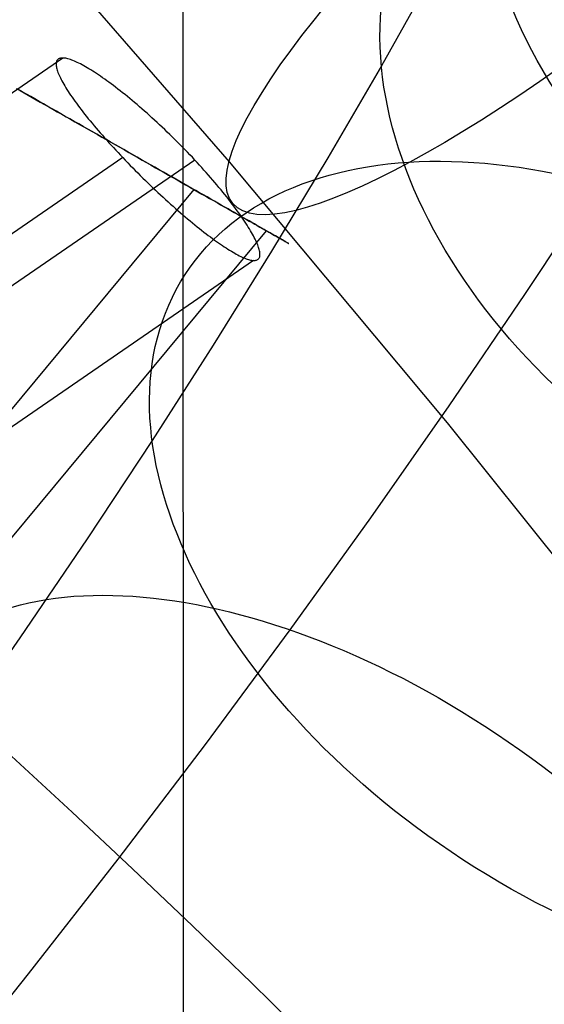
# Model space of a CAD drawing. Extents: x -260 to 296, y -277 to 294.
# Tile 235 of 241: x 211.43 to 219.03, y 168.7 to 182.97. Entities that reach past the tile are written whole.
import ezdxf

# ---------------------------------------------------------------- set-up
doc = ezdxf.new("R2010")
doc.units = 0
doc.layers.add('PREDEFINITO', color=7, linetype='CONTINUOUS')

msp = doc.modelspace()

# ---------------------------------------------------------------- linework, layer by layer
at = {"layer": 'PREDEFINITO'}
for p, q in [((213.784, 198.535, 757.47), (213.813, 113.667, 419.341)), ((211.257, 184.595, 634.867), (214.46, 180.913, 633.811)), ((217.416, 183.63, 438.364), (216.669, 182.305, 436.914)), ((212.05, 182.416, 632.374), (204.158, 176.985, 631.282)), ((211.965, 182.378, 631.885), (211.961, 182.37, 631.837)), ((211.969, 182.385, 631.934), (211.965, 182.378, 631.885)), ((211.975, 182.392, 631.983), (211.969, 182.385, 631.934)), ((211.982, 182.398, 632.032), (211.975, 182.392, 631.983)), ((211.989, 182.403, 632.081), (211.982, 182.398, 632.032)), ((211.997, 182.407, 632.13), (211.989, 182.403, 632.081)), ((212.006, 182.411, 632.179), (211.997, 182.407, 632.13)), ((212.016, 182.413, 632.228), (212.006, 182.411, 632.179)), ((212.026, 182.415, 632.277), (212.016, 182.413, 632.228)), ((212.038, 182.416, 632.326), (212.026, 182.415, 632.277)), ((212.05, 182.416, 632.374), (212.038, 182.416, 632.326)), ((212.063, 182.416, 632.424), (212.05, 182.416, 632.374)), ((212.078, 182.414, 632.473), (212.063, 182.416, 632.424)), ((212.092, 182.412, 632.522), (212.078, 182.414, 632.473)), ((212.108, 182.408, 632.571), (212.092, 182.412, 632.522)), ((212.125, 182.404, 632.619), (212.108, 182.408, 632.571)), ((212.142, 182.399, 632.667), (212.125, 182.404, 632.619)), ((212.16, 182.393, 632.715), (212.142, 182.399, 632.667)), ((212.179, 182.387, 632.762), (212.16, 182.393, 632.715)), ((212.198, 182.379, 632.809), (212.179, 182.387, 632.762)), ((212.218, 182.371, 632.856), (212.198, 182.379, 632.809)), ((211.954, 182.34, 631.691), (211.953, 182.328, 631.643)), ((211.953, 182.328, 631.643), (211.954, 182.316, 631.595)), ((211.955, 182.351, 631.739), (211.954, 182.34, 631.691)), ((211.954, 182.316, 631.595), (211.955, 182.303, 631.547)), ((211.958, 182.36, 631.788), (211.955, 182.351, 631.739)), ((211.955, 182.303, 631.547), (211.957, 182.289, 631.5)), ((211.957, 182.289, 631.5), (211.96, 182.274, 631.452)), ((211.961, 182.37, 631.837), (211.958, 182.36, 631.788)), ((211.96, 182.274, 631.452), (211.964, 182.259, 631.406)), ((211.964, 182.259, 631.406), (211.968, 182.242, 631.359)), ((211.968, 182.242, 631.359), (211.974, 182.225, 631.313)), ((212.239, 182.362, 632.901), (212.218, 182.371, 632.856)), ((212.261, 182.352, 632.947), (212.239, 182.362, 632.901)), ((212.283, 182.341, 632.992), (212.261, 182.352, 632.947)), ((212.306, 182.33, 633.036), (212.283, 182.341, 632.992)), ((212.329, 182.317, 633.08), (212.306, 182.33, 633.036)), ((212.353, 182.304, 633.124), (212.329, 182.317, 633.08)), ((212.378, 182.29, 633.167), (212.353, 182.304, 633.124)), ((212.404, 182.275, 633.209), (212.378, 182.29, 633.167)), ((212.43, 182.26, 633.25), (212.404, 182.275, 633.209)), ((212.456, 182.244, 633.291), (212.43, 182.26, 633.25)), ((212.484, 182.227, 633.331), (212.456, 182.244, 633.291)), ((216.669, 182.305, 436.914), (215.891, 180.969, 435.506)), ((211.974, 182.225, 631.313), (211.98, 182.207, 631.267)), ((211.98, 182.207, 631.267), (211.988, 182.189, 631.221)), ((211.988, 182.189, 631.221), (211.996, 182.169, 631.176)), ((211.996, 182.169, 631.176), (212.005, 182.149, 631.132)), ((212.005, 182.149, 631.132), (212.015, 182.128, 631.087)), ((212.015, 182.128, 631.087), (212.026, 182.106, 631.044)), ((212.026, 182.106, 631.044), (212.038, 182.084, 631)), ((212.511, 182.209, 633.37), (212.484, 182.227, 633.331)), ((212.54, 182.191, 633.409), (212.511, 182.209, 633.37)), ((212.568, 182.171, 633.447), (212.54, 182.191, 633.409)), ((212.598, 182.152, 633.484), (212.568, 182.171, 633.447)), ((212.628, 182.131, 633.521), (212.598, 182.152, 633.484)), ((212.658, 182.11, 633.556), (212.628, 182.131, 633.521)), ((212.689, 182.088, 633.591), (212.658, 182.11, 633.556)), ((211.376, 181.976, 625.723), (211.432, 181.944, 625.684)), ((211.463, 181.927, 631.134), (211.403, 181.961, 631.1)), ((212.038, 182.084, 631), (212.051, 182.06, 630.958)), ((212.051, 182.06, 630.958), (212.064, 182.036, 630.915)), ((212.064, 182.036, 630.915), (212.079, 182.011, 630.874)), ((212.079, 182.011, 630.874), (212.094, 181.986, 630.833)), ((212.094, 181.986, 630.833), (212.111, 181.96, 630.793)), ((212.111, 181.96, 630.793), (212.128, 181.933, 630.754)), ((212.72, 182.065, 633.625), (212.689, 182.088, 633.591)), ((212.752, 182.042, 633.658), (212.72, 182.065, 633.625)), ((212.784, 182.017, 633.69), (212.752, 182.042, 633.658)), ((212.816, 181.993, 633.721), (212.784, 182.017, 633.69)), ((212.85, 181.967, 633.752), (212.816, 181.993, 633.721)), ((212.883, 181.941, 633.782), (212.85, 181.967, 633.752)), ((211.432, 181.944, 625.684), (211.489, 181.912, 625.647)), ((211.524, 181.892, 631.167), (211.463, 181.927, 631.134)), ((211.489, 181.912, 625.647), (211.547, 181.879, 625.612)), ((211.585, 181.858, 631.197), (211.524, 181.892, 631.167)), ((211.547, 181.879, 625.612), (211.605, 181.846, 625.578)), ((211.646, 181.823, 631.225), (211.585, 181.858, 631.197)), ((211.605, 181.846, 625.578), (211.664, 181.812, 625.546)), ((211.708, 181.787, 631.252), (211.646, 181.823, 631.225)), ((211.664, 181.812, 625.546), (211.724, 181.778, 625.516)), ((212.128, 181.933, 630.754), (212.145, 181.906, 630.716)), ((212.145, 181.906, 630.716), (212.164, 181.878, 630.679)), ((212.164, 181.878, 630.679), (212.184, 181.85, 630.642)), ((212.184, 181.85, 630.642), (212.204, 181.821, 630.607)), ((212.204, 181.821, 630.607), (212.225, 181.791, 630.572)), ((212.917, 181.914, 633.81), (212.883, 181.941, 633.782)), ((212.952, 181.887, 633.838), (212.917, 181.914, 633.81)), ((212.986, 181.859, 633.865), (212.952, 181.887, 633.838)), ((213.021, 181.83, 633.89), (212.986, 181.859, 633.865)), ((213.056, 181.801, 633.914), (213.021, 181.83, 633.89)), ((211.77, 181.752, 631.277), (211.708, 181.787, 631.252)), ((211.724, 181.778, 625.516), (211.785, 181.744, 625.487)), ((211.833, 181.716, 631.299), (211.77, 181.752, 631.277)), ((211.785, 181.744, 625.487), (211.846, 181.709, 625.459)), ((211.896, 181.68, 631.32), (211.833, 181.716, 631.299)), ((211.846, 181.709, 625.459), (211.908, 181.674, 625.434)), ((211.96, 181.644, 631.339), (211.896, 181.68, 631.32)), ((211.908, 181.674, 625.434), (211.971, 181.638, 625.41)), ((212.225, 181.791, 630.572), (212.247, 181.761, 630.539)), ((212.247, 181.761, 630.539), (212.269, 181.731, 630.506)), ((212.269, 181.731, 630.506), (212.292, 181.7, 630.474)), ((212.292, 181.7, 630.474), (212.317, 181.668, 630.443)), ((212.317, 181.668, 630.443), (212.341, 181.636, 630.413)), ((213.091, 181.771, 633.938), (213.056, 181.801, 633.914)), ((213.127, 181.741, 633.96), (213.091, 181.771, 633.938)), ((213.162, 181.71, 633.981), (213.127, 181.741, 633.96)), ((213.198, 181.679, 634.001), (213.162, 181.71, 633.981)), ((213.234, 181.648, 634.02), (213.198, 181.679, 634.001)), ((212.023, 181.608, 631.356), (211.96, 181.644, 631.339)), ((211.971, 181.638, 625.41), (212.034, 181.602, 625.387)), ((212.087, 181.571, 631.371), (212.023, 181.608, 631.356)), ((212.034, 181.602, 625.387), (212.098, 181.565, 625.367)), ((212.152, 181.535, 631.384), (212.087, 181.571, 631.371)), ((212.098, 181.565, 625.367), (212.162, 181.529, 625.348)), ((212.216, 181.498, 631.395), (212.152, 181.535, 631.384)), ((212.162, 181.529, 625.348), (212.226, 181.492, 625.331)), ((212.341, 181.636, 630.413), (212.367, 181.604, 630.385)), ((212.367, 181.604, 630.385), (212.393, 181.571, 630.357)), ((212.393, 181.571, 630.357), (212.42, 181.537, 630.33)), ((212.42, 181.537, 630.33), (212.447, 181.504, 630.305)), ((213.271, 181.616, 634.038), (213.234, 181.648, 634.02)), ((213.307, 181.583, 634.054), (213.271, 181.616, 634.038)), ((213.343, 181.55, 634.07), (213.307, 181.583, 634.054)), ((213.38, 181.517, 634.084), (213.343, 181.55, 634.07)), ((212.281, 181.461, 631.405), (212.216, 181.498, 631.395)), ((212.226, 181.492, 625.331), (212.291, 181.455, 625.316)), ((212.346, 181.424, 631.412), (212.281, 181.461, 631.405)), ((212.291, 181.455, 625.316), (212.356, 181.419, 625.303)), ((212.411, 181.387, 631.418), (212.346, 181.424, 631.412)), ((212.356, 181.419, 625.303), (212.421, 181.382, 625.292)), ((212.476, 181.35, 631.421), (212.411, 181.387, 631.418)), ((212.421, 181.382, 625.292), (212.486, 181.345, 625.283)), ((212.447, 181.504, 630.305), (212.475, 181.47, 630.281)), ((212.475, 181.47, 630.281), (212.504, 181.435, 630.257)), ((212.504, 181.435, 630.257), (212.533, 181.401, 630.235)), ((212.533, 181.401, 630.235), (212.563, 181.366, 630.215)), ((213.416, 181.483, 634.097), (213.38, 181.517, 634.084)), ((213.453, 181.449, 634.109), (213.416, 181.483, 634.097)), ((213.49, 181.415, 634.12), (213.453, 181.449, 634.109)), ((213.527, 181.38, 634.129), (213.49, 181.415, 634.12)), ((213.563, 181.344, 634.137), (213.527, 181.38, 634.129)), ((212.542, 181.313, 631.423), (212.476, 181.35, 631.421)), ((212.486, 181.345, 625.283), (212.551, 181.307, 625.275)), ((212.607, 181.275, 631.423), (212.542, 181.313, 631.423)), ((212.551, 181.307, 625.275), (212.616, 181.27, 625.269)), ((212.563, 181.366, 630.215), (212.593, 181.331, 630.195)), ((212.593, 181.331, 630.195), (212.624, 181.296, 630.177)), ((212.672, 181.238, 631.421), (212.607, 181.275, 631.423)), ((212.616, 181.27, 625.269), (212.681, 181.233, 625.265)), ((212.624, 181.296, 630.177), (212.655, 181.26, 630.159)), ((212.655, 181.26, 630.159), (212.687, 181.225, 630.143)), ((212.738, 181.201, 631.417), (212.672, 181.238, 631.421)), ((213.6, 181.309, 634.144), (213.563, 181.344, 634.137)), ((213.637, 181.273, 634.15), (213.6, 181.309, 634.144)), ((213.673, 181.237, 634.154), (213.637, 181.273, 634.15)), ((213.71, 181.2, 634.157), (213.673, 181.237, 634.154)), ((212.681, 181.233, 625.265), (212.747, 181.196, 625.264)), ((212.687, 181.225, 630.143), (212.719, 181.189, 630.129)), ((212.719, 181.189, 630.129), (212.751, 181.153, 630.115)), ((212.803, 181.164, 631.412), (212.738, 181.201, 631.417)), ((212.747, 181.196, 625.264), (212.812, 181.159, 625.263)), ((212.751, 181.153, 630.115), (212.784, 181.117, 630.103)), ((212.784, 181.117, 630.103), (212.817, 181.081, 630.092)), ((212.868, 181.127, 631.404), (212.803, 181.164, 631.412)), ((212.812, 181.159, 625.263), (212.877, 181.122, 625.265)), ((212.933, 181.09, 631.395), (212.868, 181.127, 631.404)), ((212.877, 181.122, 625.265), (212.943, 181.084, 625.269)), ((213.747, 181.164, 634.159), (213.71, 181.2, 634.157)), ((213.783, 181.127, 634.159), (213.747, 181.164, 634.159)), ((213.819, 181.09, 634.158), (213.783, 181.127, 634.159)), ((212.919, 180.973, 630.066), (205.044, 175.553, 628.976)), ((212.817, 181.081, 630.092), (212.851, 181.045, 630.082)), ((212.851, 181.045, 630.082), (212.885, 181.009, 630.073)), ((212.885, 181.009, 630.073), (212.919, 180.973, 630.066)), ((212.919, 180.973, 630.066), (212.955, 180.935, 630.06)), ((212.998, 181.053, 631.383), (212.933, 181.09, 631.395)), ((212.943, 181.084, 625.269), (213.008, 181.047, 625.275)), ((213.063, 181.016, 631.37), (212.998, 181.053, 631.383)), ((213.008, 181.047, 625.275), (213.073, 181.01, 625.282)), ((213.128, 180.979, 631.355), (213.063, 181.016, 631.37)), ((213.073, 181.01, 625.282), (213.137, 180.974, 625.291)), ((213.192, 180.942, 631.338), (213.128, 180.979, 631.355)), ((213.137, 180.974, 625.291), (213.202, 180.937, 625.303)), ((213.856, 181.052, 634.156), (213.819, 181.09, 634.158)), ((213.892, 181.014, 634.152), (213.856, 181.052, 634.156)), ((213.928, 180.977, 634.147), (213.892, 181.014, 634.152)), ((213.963, 180.938, 634.141), (213.928, 180.977, 634.147)), ((215.891, 180.969, 435.506), (215.077, 179.618, 434.133)), ((213.963, 180.938, 634.141), (206.108, 175.532, 633.054)), ((212.955, 180.935, 630.06), (212.991, 180.898, 630.055)), ((212.991, 180.898, 630.055), (213.027, 180.86, 630.051)), ((213.027, 180.86, 630.051), (213.064, 180.823, 630.049)), ((213.064, 180.823, 630.049), (213.1, 180.786, 630.048)), ((213.256, 180.906, 631.32), (213.192, 180.942, 631.338)), ((213.202, 180.937, 625.303), (213.266, 180.9, 625.316)), ((213.32, 180.87, 631.299), (213.256, 180.906, 631.32)), ((213.266, 180.9, 625.316), (213.33, 180.864, 625.331)), ((213.383, 180.834, 631.277), (213.32, 180.87, 631.299)), ((213.33, 180.864, 625.331), (213.394, 180.827, 625.348)), ((213.446, 180.798, 631.253), (213.383, 180.834, 631.277)), ((213.394, 180.827, 625.348), (213.458, 180.791, 625.367)), ((213.997, 180.902, 634.133), (213.963, 180.938, 634.141)), ((214.031, 180.865, 634.125), (213.997, 180.902, 634.133)), ((214.064, 180.829, 634.115), (214.031, 180.865, 634.125)), ((214.097, 180.792, 634.104), (214.064, 180.829, 634.115)), ((214.46, 180.913, 633.811), (217.622, 177.127, 632.725)), ((213.1, 180.786, 630.048), (213.137, 180.75, 630.048)), ((213.137, 180.75, 630.048), (213.173, 180.713, 630.05)), ((213.173, 180.713, 630.05), (213.21, 180.677, 630.053)), ((213.21, 180.677, 630.053), (213.247, 180.641, 630.057)), ((213.508, 180.763, 631.227), (213.446, 180.798, 631.253)), ((213.458, 180.791, 625.367), (213.521, 180.755, 625.387)), ((213.569, 180.728, 631.2), (213.508, 180.763, 631.227)), ((213.521, 180.755, 625.387), (213.584, 180.719, 625.41)), ((213.63, 180.693, 631.171), (213.569, 180.728, 631.2)), ((213.584, 180.719, 625.41), (213.646, 180.684, 625.435)), ((213.69, 180.659, 631.14), (213.63, 180.693, 631.171)), ((213.646, 180.684, 625.435), (213.708, 180.649, 625.461)), ((214.129, 180.756, 634.091), (214.097, 180.792, 634.104)), ((214.161, 180.72, 634.078), (214.129, 180.756, 634.091)), ((214.193, 180.684, 634.063), (214.161, 180.72, 634.078)), ((214.224, 180.648, 634.047), (214.193, 180.684, 634.063)), ((213.247, 180.641, 630.057), (213.283, 180.605, 630.063)), ((213.283, 180.605, 630.063), (213.32, 180.57, 630.07)), ((213.32, 180.57, 630.07), (213.357, 180.535, 630.078)), ((213.357, 180.535, 630.078), (213.394, 180.5, 630.087)), ((213.749, 180.626, 631.108), (213.69, 180.659, 631.14)), ((213.708, 180.649, 625.461), (213.769, 180.614, 625.49)), ((213.807, 180.592, 631.074), (213.749, 180.626, 631.108)), ((213.769, 180.614, 625.49), (213.83, 180.579, 625.52)), ((213.865, 180.559, 631.039), (213.807, 180.592, 631.074)), ((213.83, 180.579, 625.52), (213.891, 180.545, 625.552)), ((213.922, 180.527, 631.002), (213.865, 180.559, 631.039)), ((213.891, 180.545, 625.552), (213.95, 180.511, 625.586)), ((213.978, 180.495, 630.964), (213.922, 180.527, 631.002)), ((214.255, 180.612, 634.029), (214.224, 180.648, 634.047)), ((214.285, 180.576, 634.011), (214.255, 180.612, 634.029)), ((214.314, 180.541, 633.991), (214.285, 180.576, 634.011)), ((214.344, 180.506, 633.97), (214.314, 180.541, 633.991)), ((219.803, 180.593, 422.977), (218.743, 178.987, 421.511)), ((213.95, 180.511, 625.586), (206.257, 171.242, 628.345)), ((213.394, 180.5, 630.087), (213.43, 180.466, 630.098)), ((213.43, 180.466, 630.098), (213.467, 180.432, 630.109)), ((213.467, 180.432, 630.109), (213.503, 180.398, 630.122)), ((213.503, 180.398, 630.122), (213.54, 180.365, 630.136)), ((213.95, 180.511, 625.586), (214.009, 180.477, 625.622)), ((214.034, 180.463, 630.924), (213.978, 180.495, 630.964)), ((214.009, 180.477, 625.622), (214.066, 180.445, 625.66)), ((214.088, 180.432, 630.882), (214.034, 180.463, 630.924)), ((214.066, 180.445, 625.66), (214.123, 180.413, 625.699)), ((214.142, 180.402, 630.839), (214.088, 180.432, 630.882)), ((214.123, 180.413, 625.699), (214.178, 180.381, 625.739)), ((214.195, 180.371, 630.795), (214.142, 180.402, 630.839)), ((214.178, 180.381, 625.739), (214.233, 180.35, 625.781)), ((214.372, 180.471, 633.948), (214.344, 180.506, 633.97)), ((214.4, 180.436, 633.925), (214.372, 180.471, 633.948)), ((214.428, 180.402, 633.9), (214.4, 180.436, 633.925)), ((214.455, 180.367, 633.875), (214.428, 180.402, 633.9)), ((213.54, 180.365, 630.136), (213.576, 180.332, 630.152)), ((213.576, 180.332, 630.152), (213.612, 180.299, 630.168)), ((213.612, 180.299, 630.168), (213.648, 180.267, 630.186)), ((213.648, 180.267, 630.186), (213.684, 180.235, 630.204)), ((214.247, 180.342, 630.749), (214.195, 180.371, 630.795)), ((214.233, 180.35, 625.781), (214.286, 180.32, 625.825)), ((214.298, 180.313, 630.702), (214.247, 180.342, 630.749)), ((214.286, 180.32, 625.825), (214.338, 180.29, 625.87)), ((214.348, 180.284, 630.653), (214.298, 180.313, 630.702)), ((214.338, 180.29, 625.87), (214.389, 180.261, 625.917)), ((214.398, 180.256, 630.603), (214.348, 180.284, 630.653)), ((214.389, 180.261, 625.917), (214.439, 180.233, 625.965)), ((214.446, 180.229, 630.552), (214.398, 180.256, 630.603)), ((214.481, 180.334, 633.848), (214.455, 180.367, 633.875)), ((214.507, 180.3, 633.82), (214.481, 180.334, 633.848)), ((214.531, 180.267, 633.791), (214.507, 180.3, 633.82)), ((214.556, 180.235, 633.761), (214.531, 180.267, 633.791)), ((213.684, 180.235, 630.204), (213.72, 180.204, 630.224)), ((213.72, 180.204, 630.224), (213.755, 180.173, 630.245)), ((213.755, 180.173, 630.245), (213.79, 180.143, 630.268)), ((213.79, 180.143, 630.268), (213.825, 180.113, 630.291)), ((213.825, 180.113, 630.291), (213.86, 180.084, 630.315)), ((214.439, 180.233, 625.965), (214.487, 180.205, 626.014)), ((214.493, 180.202, 630.5), (214.446, 180.229, 630.552)), ((214.487, 180.205, 626.014), (214.535, 180.178, 626.065)), ((214.539, 180.176, 630.446), (214.493, 180.202, 630.5)), ((214.535, 180.178, 626.065), (214.581, 180.152, 626.117)), ((214.583, 180.15, 630.391), (214.539, 180.176, 630.446)), ((214.579, 180.203, 633.731), (214.556, 180.235, 633.761)), ((214.602, 180.172, 633.699), (214.579, 180.203, 633.731)), ((214.581, 180.152, 626.117), (214.626, 180.126, 626.171)), ((214.627, 180.125, 630.335), (214.583, 180.15, 630.391)), ((214.624, 180.141, 633.666), (214.602, 180.172, 633.699)), ((214.645, 180.11, 633.632), (214.624, 180.141, 633.666)), ((214.626, 180.126, 626.171), (214.67, 180.101, 626.225)), ((214.67, 180.101, 630.278), (214.627, 180.125, 630.335)), ((214.665, 180.08, 633.598), (214.645, 180.11, 633.632)), ((214.711, 180.078, 630.22), (214.67, 180.101, 630.278)), ((214.67, 180.101, 626.225), (214.712, 180.077, 626.281)), ((213.86, 180.084, 630.315), (213.895, 180.055, 630.34)), ((213.895, 180.055, 630.34), (213.929, 180.027, 630.367)), ((213.929, 180.027, 630.367), (213.963, 179.999, 630.394)), ((213.963, 179.999, 630.394), (213.996, 179.972, 630.423)), ((213.996, 179.972, 630.423), (214.03, 179.945, 630.453)), ((214.685, 180.051, 633.562), (214.665, 180.08, 633.598)), ((214.704, 180.022, 633.525), (214.685, 180.051, 633.562)), ((214.722, 179.994, 633.488), (214.704, 180.022, 633.525)), ((214.751, 180.055, 630.161), (214.711, 180.078, 630.22)), ((214.712, 180.077, 626.281), (214.754, 180.053, 626.339)), ((214.739, 179.967, 633.45), (214.722, 179.994, 633.488)), ((214.756, 179.94, 633.411), (214.739, 179.967, 633.45)), ((214.79, 180.033, 630.1), (214.751, 180.055, 630.161)), ((214.754, 180.053, 626.339), (214.794, 180.031, 626.397)), ((214.828, 180.011, 630.039), (214.79, 180.033, 630.1)), ((214.794, 180.031, 626.397), (214.832, 180.009, 626.457)), ((214.865, 179.99, 629.976), (214.828, 180.011, 630.039)), ((214.832, 180.009, 626.457), (214.87, 179.987, 626.518)), ((214.9, 179.97, 629.913), (214.865, 179.99, 629.976)), ((214.87, 179.987, 626.518), (214.906, 179.967, 626.58)), ((214.934, 179.951, 629.848), (214.9, 179.97, 629.913)), ((214.906, 179.967, 626.58), (214.94, 179.947, 626.643)), ((214.998, 179.914, 629.717), (207.751, 171.183, 632.315)), ((214.03, 179.945, 630.453), (214.063, 179.919, 630.483)), ((214.063, 179.919, 630.483), (214.095, 179.894, 630.514)), ((214.095, 179.894, 630.514), (214.127, 179.87, 630.546)), ((214.127, 179.87, 630.546), (214.158, 179.846, 630.579)), ((214.158, 179.846, 630.579), (214.189, 179.823, 630.613)), ((214.189, 179.823, 630.613), (214.219, 179.8, 630.648)), ((214.771, 179.914, 633.371), (214.756, 179.94, 633.411)), ((214.786, 179.888, 633.33), (214.771, 179.914, 633.371)), ((214.801, 179.863, 633.289), (214.786, 179.888, 633.33)), ((214.814, 179.838, 633.247), (214.801, 179.863, 633.289)), ((214.826, 179.815, 633.204), (214.814, 179.838, 633.247)), ((214.838, 179.792, 633.161), (214.826, 179.815, 633.204)), ((214.967, 179.932, 629.783), (214.934, 179.951, 629.848)), ((214.94, 179.947, 626.643), (214.974, 179.928, 626.707)), ((214.998, 179.914, 629.717), (214.967, 179.932, 629.783)), ((214.974, 179.928, 626.707), (215.006, 179.91, 626.772)), ((215.028, 179.897, 629.65), (214.998, 179.914, 629.717)), ((215.006, 179.91, 626.772), (215.036, 179.893, 626.838)), ((215.057, 179.881, 629.582), (215.028, 179.897, 629.65)), ((215.036, 179.893, 626.838), (215.065, 179.876, 626.905)), ((215.084, 179.865, 629.514), (215.057, 179.881, 629.582)), ((215.065, 179.876, 626.905), (215.093, 179.86, 626.973)), ((215.11, 179.851, 629.445), (215.084, 179.865, 629.514)), ((215.093, 179.86, 626.973), (215.119, 179.846, 627.042)), ((215.134, 179.837, 629.376), (215.11, 179.851, 629.445)), ((215.119, 179.846, 627.042), (215.144, 179.832, 627.111)), ((215.157, 179.824, 629.306), (215.134, 179.837, 629.376)), ((215.144, 179.832, 627.111), (215.167, 179.818, 627.182)), ((215.179, 179.811, 629.236), (215.157, 179.824, 629.306)), ((215.167, 179.818, 627.182), (215.188, 179.806, 627.253)), ((215.199, 179.8, 629.165), (215.179, 179.811, 629.236)), ((214.219, 179.8, 630.648), (214.249, 179.778, 630.684)), ((214.249, 179.778, 630.684), (214.278, 179.757, 630.72)), ((214.278, 179.757, 630.72), (214.307, 179.737, 630.757)), ((214.307, 179.737, 630.757), (214.335, 179.717, 630.795)), ((214.335, 179.717, 630.795), (214.363, 179.698, 630.833)), ((214.363, 179.698, 630.833), (214.391, 179.68, 630.873)), ((214.391, 179.68, 630.873), (214.417, 179.663, 630.913)), ((214.848, 179.77, 633.117), (214.838, 179.792, 633.161)), ((214.858, 179.749, 633.073), (214.848, 179.77, 633.117)), ((214.867, 179.729, 633.028), (214.858, 179.749, 633.073)), ((214.875, 179.709, 632.983), (214.867, 179.729, 633.028)), ((214.882, 179.69, 632.938), (214.875, 179.709, 632.983)), ((214.888, 179.672, 632.892), (214.882, 179.69, 632.938)), ((214.894, 179.655, 632.846), (214.888, 179.672, 632.892)), ((215.188, 179.806, 627.253), (215.209, 179.795, 627.326)), ((215.217, 179.789, 629.093), (215.199, 179.8, 629.165)), ((215.209, 179.795, 627.326), (215.227, 179.784, 627.399)), ((215.235, 179.78, 629.021), (215.217, 179.789, 629.093)), ((215.227, 179.784, 627.399), (215.244, 179.774, 627.472)), ((215.25, 179.771, 628.949), (215.235, 179.78, 629.021)), ((215.244, 179.774, 627.472), (215.259, 179.766, 627.545)), ((215.265, 179.763, 628.876), (215.25, 179.771, 628.949)), ((215.259, 179.766, 627.545), (215.273, 179.758, 627.619)), ((215.277, 179.755, 628.804), (215.265, 179.763, 628.876)), ((215.273, 179.758, 627.619), (215.285, 179.751, 627.692)), ((215.288, 179.749, 628.73), (215.277, 179.755, 628.804)), ((215.285, 179.751, 627.692), (215.295, 179.745, 627.766)), ((215.298, 179.743, 628.657), (215.288, 179.749, 628.73)), ((215.295, 179.745, 627.766), (215.304, 179.74, 627.84)), ((215.306, 179.739, 628.583), (215.298, 179.743, 628.657)), ((215.304, 179.74, 627.84), (215.311, 179.736, 627.915)), ((215.313, 179.735, 628.509), (215.306, 179.739, 628.583)), ((215.311, 179.736, 627.915), (215.317, 179.733, 627.989)), ((215.318, 179.732, 628.435), (215.313, 179.735, 628.509)), ((215.317, 179.733, 627.989), (215.321, 179.73, 628.063)), ((215.322, 179.73, 628.361), (215.318, 179.732, 628.435)), ((215.321, 179.73, 628.063), (215.324, 179.729, 628.138)), ((215.324, 179.729, 628.287), (215.322, 179.73, 628.361)), ((215.324, 179.729, 628.138), (215.325, 179.728, 628.212)), ((215.325, 179.728, 628.212), (215.324, 179.729, 628.287)), ((215.077, 179.618, 434.133), (214.229, 178.253, 432.794)), ((214.417, 179.663, 630.913), (214.443, 179.646, 630.954)), ((214.443, 179.646, 630.954), (214.469, 179.63, 630.995)), ((214.469, 179.63, 630.995), (214.494, 179.615, 631.037)), ((214.494, 179.615, 631.037), (214.518, 179.601, 631.08)), ((214.518, 179.601, 631.08), (214.542, 179.587, 631.124)), ((214.542, 179.587, 631.124), (214.565, 179.574, 631.168)), ((214.565, 179.574, 631.168), (214.588, 179.562, 631.212)), ((214.588, 179.562, 631.212), (214.609, 179.551, 631.257)), ((214.609, 179.551, 631.257), (214.63, 179.541, 631.303)), ((214.63, 179.541, 631.303), (214.651, 179.531, 631.349)), ((214.651, 179.531, 631.349), (214.67, 179.522, 631.395)), ((214.898, 179.639, 632.799), (214.894, 179.655, 632.846)), ((214.897, 179.519, 632.319), (214.901, 179.527, 632.368)), ((214.902, 179.623, 632.752), (214.898, 179.639, 632.799)), ((214.901, 179.527, 632.368), (214.904, 179.536, 632.417)), ((214.905, 179.608, 632.705), (214.902, 179.623, 632.752)), ((214.904, 179.536, 632.417), (214.906, 179.546, 632.465)), ((214.907, 179.594, 632.657), (214.905, 179.608, 632.705)), ((214.906, 179.546, 632.465), (214.908, 179.557, 632.514)), ((214.908, 179.581, 632.61), (214.907, 179.594, 632.657)), ((214.908, 179.569, 632.562), (214.908, 179.581, 632.61)), ((214.908, 179.557, 632.514), (214.908, 179.569, 632.562)), ((214.814, 179.482, 631.83), (206.974, 174.086, 630.745)), ((214.67, 179.522, 631.395), (214.689, 179.515, 631.442)), ((214.689, 179.515, 631.442), (214.708, 179.508, 631.489)), ((214.708, 179.508, 631.489), (214.725, 179.501, 631.537)), ((214.725, 179.501, 631.537), (214.742, 179.496, 631.585)), ((214.742, 179.496, 631.585), (214.758, 179.492, 631.633)), ((214.758, 179.492, 631.633), (214.773, 179.488, 631.682)), ((214.773, 179.488, 631.682), (214.788, 179.485, 631.731)), ((214.788, 179.485, 631.731), (214.801, 179.483, 631.78)), ((214.801, 179.483, 631.78), (214.814, 179.482, 631.83)), ((214.814, 179.482, 631.83), (214.826, 179.482, 631.879)), ((214.826, 179.482, 631.879), (214.837, 179.483, 631.927)), ((214.837, 179.483, 631.927), (214.848, 179.485, 631.976)), ((214.848, 179.485, 631.976), (214.857, 179.487, 632.025)), ((214.857, 179.487, 632.025), (214.866, 179.49, 632.074)), ((214.866, 179.49, 632.074), (214.874, 179.494, 632.123)), ((214.874, 179.494, 632.123), (214.881, 179.499, 632.172)), ((214.881, 179.499, 632.172), (214.887, 179.505, 632.221)), ((214.887, 179.505, 632.221), (214.893, 179.512, 632.27)), ((214.893, 179.512, 632.27), (214.897, 179.519, 632.319)), ((218.743, 178.987, 421.511), (217.646, 177.373, 420.089)), ((214.229, 178.253, 432.794), (213.346, 176.875, 431.491)), ((217.646, 177.373, 420.089), (216.512, 175.753, 418.71)), ((217.622, 177.127, 632.725), (220.704, 173.283, 631.622)), ((213.346, 176.875, 431.491), (212.405, 175.449, 430.189)), ((216.512, 175.753, 418.71), (215.342, 174.128, 417.375)), ((212.405, 175.449, 430.189), (211.429, 174.013, 428.924)), ((215.342, 174.128, 417.375), (214.113, 172.467, 416.058)), ((211.429, 174.013, 428.924), (210.418, 172.569, 427.695)), ((214.113, 172.467, 416.058), (212.848, 170.805, 414.785)), ((212.848, 170.805, 414.785), (211.549, 169.142, 413.555)), ((211.549, 169.142, 413.555), (210.215, 167.481, 412.368))]:
    msp.add_line(p, q, dxfattribs=at)
at = {"layer": 'PREDEFINITO', "extrusion": (0.293729, 0.595995, 0.747337)}
msp.add_circle((-121.317, 93.001, 507.279), 8, dxfattribs=at)
at = {"layer": 'PREDEFINITO', "extrusion": (-0.633798, 0.743517, 0.213266)}
msp.add_circle((-288.221, 621.88, 133.758), 8, dxfattribs=at)
at = {"layer": 'PREDEFINITO', "extrusion": (0.329366, 0.617077, 0.714656)}
msp.add_circle((-112.64, 114.373, 500.305), 8, dxfattribs=at)
at = {"layer": 'PREDEFINITO', "extrusion": (0.363825, 0.634811, 0.68165)}
msp.add_circle((-104.555, 134.981, 492.381), 8, dxfattribs=at)
at = {"layer": 'PREDEFINITO', "extrusion": (0.429955, 0.661226, 0.614751)}
msp.add_circle((-89.53, 173.968, 473.943), 8, dxfattribs=at)
at = {"layer": 'PREDEFINITO', "extrusion": (0.493783, 0.676623, 0.546223)}
msp.add_circle((-75.225, 210.413, 452.132), 8, dxfattribs=at)
at = {"layer": 'PREDEFINITO', "extrusion": (0.55422, 0.68124, 0.47828)}
msp.add_circle((-61.484, 243.421, 427.827), 8, dxfattribs=at)
at = {"layer": 'PREDEFINITO', "extrusion": (8.21944e-05, -0.238151, -0.971228)}
for centre, radius in [((104.955, 85.897, -613.301), 155.099), ((105.027, 85.948, -613.301), 146.035)]:
    msp.add_arc(centre, radius, 289.26592, 347.24336, dxfattribs=at)

doc.saveas('drawing.dxf')
